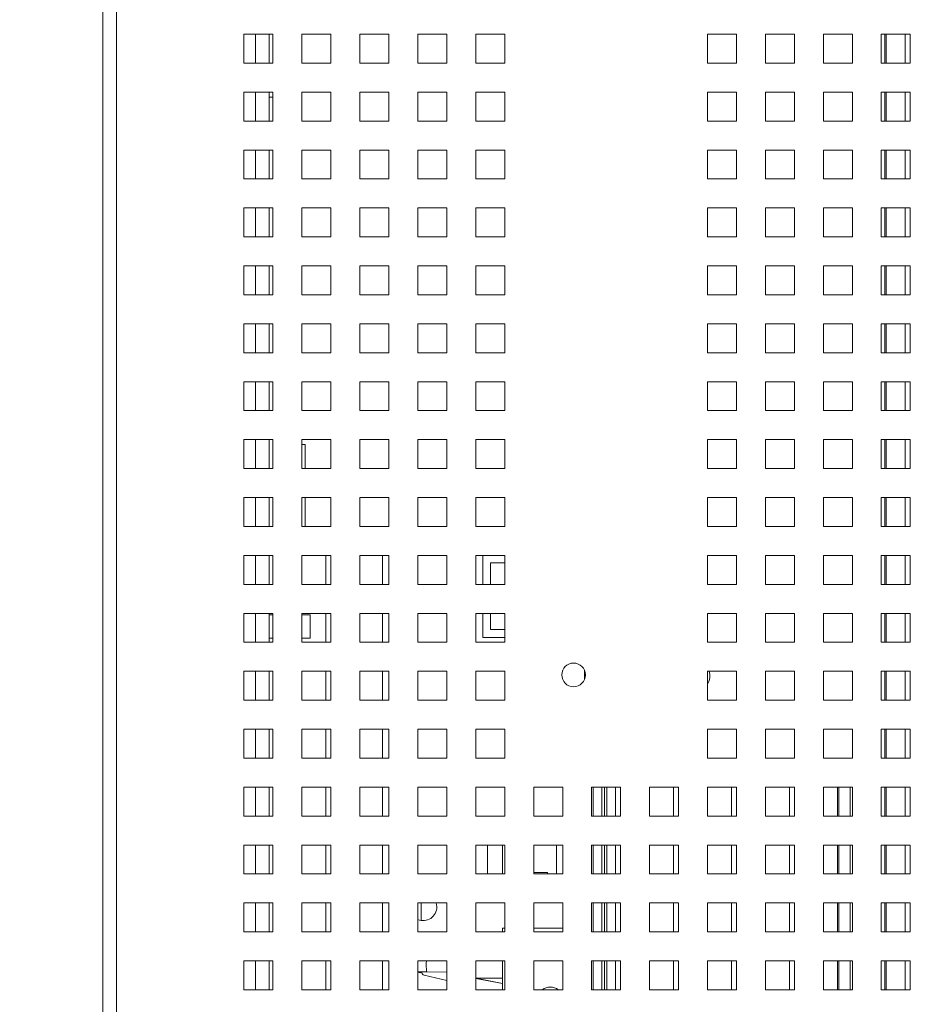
# Paper-space layout '3' of a CAD drawing. Header units: inches. Extents: x 1 to 109, y 1 to 85.
# Tile 69 of 107: x 88.41 to 93.53, y 18.94 to 24.61. Entities that reach past the tile are written whole.
import ezdxf

# ---------------------------------------------------------------- set-up
doc = ezdxf.new("R2010")
doc.units = ezdxf.units.IN
doc.header["$MEASUREMENT"] = 0
doc.linetypes.add('CENTERX2', pattern=[0.8, 0.5, -0.1, 0.1, -0.1])
doc.layers.add('FORMAT', color=7, linetype='Continuous')
doc.styles.add('SLDTEXTSTYLE0', font='GOTHIC.TTF', dxfattribs={"width": 0.913})
doc.dimstyles.new('SLDDIMSTYLE7', dxfattribs={"dimtxt": 0.625, "dimasz": 0.65, "dimexe": 0, "dimexo": 0.0625, "dimgap": 0.15625, "dimtad": 0, "dimtih": 1, "dimtoh": 1, "dimdec": 1, "dimlfac": 1.2, "dimrnd": 1e-09, "dimzin": 12, "dimdsep": 46, "dimtxsty": 'SLDTEXTSTYLE0', "dimsah": 1, "dimcen": 0, "dimadec": 0, "dimazin": 3, "dimtfac": 1, "dimtdec": 1, "dimtofl": 0, "dimtmove": 0, "dimatfit": 3, "dimfxl": 1, "dimfrac": 2, "dimtolj": 1, "dimtzin": 12, "dimarcsym": 0})

# ---------------------------------------------------------------- blocks, each defined once
blk = doc.blocks.new('_D_106')
at = {"layer": 'FORMAT', "color": 1, "ltscale": 5}
for p, q in [((78.6861, 18.2522), (75.2881, 14.5549)), ((75.2881, 14.5549), (74.0381, 14.5549))]:
    blk.add_line(p, q, dxfattribs=at)
blk.add_solid([(78.6861, 18.2522), (78.1726, 17.8413), (78.3199, 17.706)], dxfattribs=at)
at = {"layer": 'FORMAT', "color": 1, "ltscale": 5, "char_height": 0.625, "attachment_point": 1, "style": 'SLDTEXTSTYLE0'}
for s, insert in [('19.2', (70.2004, 15.3532)), ('DOOR SWING', (68.4869, 14.361))]:
    blk.add_mtext(s, dxfattribs=dict(at, insert=insert))

psp = doc.layouts.new('3')

# ---------------------------------------------------------------- linework, layer by layer
at = {"color": 7, "linetype": 'Continuous', "lineweight": 15, "ltscale": 5}
for p, q in [((88.8858, 13.3542), (88.8858, 30.863)), ((88.9647, 30.863), (88.9647, 13.3542)), ((88.8855, 13.9286), (88.8855, 29.9921)), ((89.8647, 24.5253), (89.698, 24.5253)), ((89.698, 24.5253), (89.698, 24.3586)), ((89.8436, 24.5253), (89.8436, 24.3586)), ((89.8647, 24.3586), (89.8647, 24.5253)), ((90.198, 24.5253), (90.0314, 24.5253)), ((90.0314, 24.5253), (90.0314, 24.3586)), ((90.198, 24.3586), (90.198, 24.5253)), ((90.5314, 24.5253), (90.3647, 24.5253)), ((90.3647, 24.5253), (90.3647, 24.3586)), ((90.5314, 24.3586), (90.5314, 24.5253)), ((90.8647, 24.5253), (90.698, 24.5253)), ((90.698, 24.5253), (90.698, 24.3586)), ((90.8647, 24.3586), (90.8647, 24.5253)), ((91.198, 24.5253), (91.0314, 24.5253)), ((91.0314, 24.5253), (91.0314, 24.3586)), ((91.198, 24.3586), (91.198, 24.5253)), ((92.5314, 24.5253), (92.3647, 24.5253)), ((92.3647, 24.5253), (92.3647, 24.3586)), ((92.5314, 24.3586), (92.5314, 24.5253)), ((92.8647, 24.5253), (92.698, 24.5253)), ((92.698, 24.5253), (92.698, 24.3586)), ((92.8647, 24.3586), (92.8647, 24.5253)), ((93.198, 24.5253), (93.0314, 24.5253)), ((93.0314, 24.5253), (93.0314, 24.3586)), ((93.198, 24.3586), (93.198, 24.5253)), ((93.5314, 24.5253), (93.3647, 24.5253)), ((93.3647, 24.5253), (93.3647, 24.3586)), ((93.3922, 24.3586), (93.3922, 24.5253)), ((93.5022, 24.5253), (93.5022, 24.3588)), ((93.5314, 24.3586), (93.5314, 24.5253)), ((89.698, 24.3586), (89.8647, 24.3586)), ((89.8436, 24.3588), (89.8647, 24.3588)), ((90.0314, 24.3586), (90.198, 24.3586)), ((90.3647, 24.3586), (90.5314, 24.3586)), ((90.698, 24.3586), (90.8647, 24.3586)), ((91.0314, 24.3586), (91.198, 24.3586)), ((92.3647, 24.3586), (92.5314, 24.3586)), ((92.698, 24.3586), (92.8647, 24.3586)), ((93.0314, 24.3586), (93.198, 24.3586)), ((93.3647, 24.3586), (93.5314, 24.3586)), ((93.5022, 24.3588), (93.5314, 24.3588)), ((89.8647, 24.1919), (89.698, 24.1919)), ((89.698, 24.1919), (89.698, 24.0253)), ((89.8436, 24.1919), (89.8436, 24.0253)), ((89.8436, 24.1636), (89.8647, 24.1636)), ((89.8647, 24.0253), (89.8647, 24.1919)), ((90.198, 24.1919), (90.0314, 24.1919)), ((90.0314, 24.1919), (90.0314, 24.0253)), ((90.198, 24.0253), (90.198, 24.1919)), ((90.5314, 24.1919), (90.3647, 24.1919)), ((90.3647, 24.1919), (90.3647, 24.0253)), ((90.5314, 24.0253), (90.5314, 24.1919)), ((90.8647, 24.1919), (90.698, 24.1919)), ((90.698, 24.1919), (90.698, 24.0253)), ((90.8647, 24.0253), (90.8647, 24.1919)), ((91.198, 24.1919), (91.0314, 24.1919)), ((91.0314, 24.1919), (91.0314, 24.0253)), ((91.198, 24.0253), (91.198, 24.1919)), ((92.5314, 24.1919), (92.3647, 24.1919)), ((92.3647, 24.1919), (92.3647, 24.0253)), ((92.5314, 24.0253), (92.5314, 24.1919)), ((92.8647, 24.1919), (92.698, 24.1919)), ((92.698, 24.1919), (92.698, 24.0253)), ((92.8647, 24.0253), (92.8647, 24.1919)), ((93.198, 24.1919), (93.0314, 24.1919)), ((93.0314, 24.1919), (93.0314, 24.0253)), ((93.198, 24.0253), (93.198, 24.1919)), ((93.5314, 24.1919), (93.3647, 24.1919)), ((93.3647, 24.1919), (93.3647, 24.0253)), ((93.3922, 24.0253), (93.3922, 24.1919)), ((93.5022, 24.1919), (93.5022, 24.0254)), ((93.5314, 24.0253), (93.5314, 24.1919)), ((89.698, 24.0253), (89.8647, 24.0253)), ((90.0314, 24.0253), (90.198, 24.0253)), ((90.3647, 24.0253), (90.5314, 24.0253)), ((90.698, 24.0253), (90.8647, 24.0253)), ((91.0314, 24.0253), (91.198, 24.0253)), ((92.3647, 24.0253), (92.5314, 24.0253)), ((92.698, 24.0253), (92.8647, 24.0253)), ((93.0314, 24.0253), (93.198, 24.0253)), ((93.3647, 24.0253), (93.5314, 24.0253)), ((93.5022, 24.0254), (93.5314, 24.0254)), ((89.8647, 23.8586), (89.698, 23.8586)), ((89.698, 23.8586), (89.698, 23.6919)), ((89.8436, 23.8586), (89.8436, 23.6919)), ((89.8647, 23.6919), (89.8647, 23.8586)), ((90.198, 23.8586), (90.0314, 23.8586)), ((90.0314, 23.8586), (90.0314, 23.6919)), ((90.198, 23.6919), (90.198, 23.8586)), ((90.5314, 23.8586), (90.3647, 23.8586)), ((90.3647, 23.8586), (90.3647, 23.6919)), ((90.5314, 23.6919), (90.5314, 23.8586)), ((90.8647, 23.8586), (90.698, 23.8586)), ((90.698, 23.8586), (90.698, 23.6919)), ((90.8647, 23.6919), (90.8647, 23.8586)), ((91.198, 23.8586), (91.0314, 23.8586)), ((91.0314, 23.8586), (91.0314, 23.6919)), ((91.198, 23.6919), (91.198, 23.8586)), ((92.5314, 23.8586), (92.3647, 23.8586)), ((92.3647, 23.8586), (92.3647, 23.6919)), ((92.5314, 23.6919), (92.5314, 23.8586)), ((92.8647, 23.8586), (92.698, 23.8586)), ((92.698, 23.8586), (92.698, 23.6919)), ((92.8647, 23.6919), (92.8647, 23.8586)), ((93.198, 23.8586), (93.0314, 23.8586)), ((93.0314, 23.8586), (93.0314, 23.6919)), ((93.198, 23.6919), (93.198, 23.8586)), ((93.5314, 23.8586), (93.3647, 23.8586)), ((93.3647, 23.8586), (93.3647, 23.6919)), ((93.3922, 23.6919), (93.3922, 23.8586)), ((93.5022, 23.8586), (93.5022, 23.6921)), ((93.5314, 23.6919), (93.5314, 23.8586)), ((89.698, 23.6919), (89.8647, 23.6919)), ((90.0314, 23.6919), (90.198, 23.6919)), ((90.3647, 23.6919), (90.5314, 23.6919)), ((90.698, 23.6919), (90.8647, 23.6919)), ((91.0314, 23.6919), (91.198, 23.6919)), ((92.3647, 23.6919), (92.5314, 23.6919)), ((92.698, 23.6919), (92.8647, 23.6919)), ((93.0314, 23.6919), (93.198, 23.6919)), ((93.3647, 23.6919), (93.5314, 23.6919)), ((93.5022, 23.6921), (93.5314, 23.6921)), ((89.8647, 23.5253), (89.698, 23.5253)), ((89.698, 23.5253), (89.698, 23.3586)), ((89.8436, 23.5253), (89.8436, 23.3586)), ((89.8647, 23.3586), (89.8647, 23.5253)), ((90.198, 23.5253), (90.0314, 23.5253)), ((90.0314, 23.5253), (90.0314, 23.3586)), ((90.198, 23.3586), (90.198, 23.5253)), ((90.5314, 23.5253), (90.3647, 23.5253)), ((90.3647, 23.5253), (90.3647, 23.3586)), ((90.5314, 23.3586), (90.5314, 23.5253)), ((90.8647, 23.5253), (90.698, 23.5253)), ((90.698, 23.5253), (90.698, 23.3586)), ((90.8647, 23.3586), (90.8647, 23.5253)), ((91.198, 23.5253), (91.0314, 23.5253)), ((91.0314, 23.5253), (91.0314, 23.3586)), ((91.198, 23.3586), (91.198, 23.5253)), ((92.5314, 23.5253), (92.3647, 23.5253)), ((92.3647, 23.5253), (92.3647, 23.3586)), ((92.5314, 23.3586), (92.5314, 23.5253)), ((92.8647, 23.5253), (92.698, 23.5253)), ((92.698, 23.5253), (92.698, 23.3586)), ((92.8647, 23.3586), (92.8647, 23.5253)), ((93.198, 23.5253), (93.0314, 23.5253)), ((93.0314, 23.5253), (93.0314, 23.3586)), ((93.198, 23.3586), (93.198, 23.5253)), ((93.5314, 23.5253), (93.3647, 23.5253)), ((93.3647, 23.5253), (93.3647, 23.3586)), ((93.3922, 23.3586), (93.3922, 23.5253)), ((93.5022, 23.5253), (93.5022, 23.3588)), ((93.5314, 23.3586), (93.5314, 23.5253)), ((89.698, 23.3586), (89.8647, 23.3586)), ((90.0314, 23.3586), (90.198, 23.3586)), ((90.3647, 23.3586), (90.5314, 23.3586)), ((90.698, 23.3586), (90.8647, 23.3586)), ((91.0314, 23.3586), (91.198, 23.3586)), ((92.3647, 23.3586), (92.5314, 23.3586)), ((92.698, 23.3586), (92.8647, 23.3586)), ((93.0314, 23.3586), (93.198, 23.3586)), ((93.3647, 23.3586), (93.5314, 23.3586)), ((93.5022, 23.3588), (93.5314, 23.3588)), ((89.8647, 23.1919), (89.698, 23.1919)), ((89.698, 23.1919), (89.698, 23.0253)), ((89.8436, 23.1919), (89.8436, 23.0253)), ((89.8647, 23.0253), (89.8647, 23.1919)), ((90.198, 23.1919), (90.0314, 23.1919)), ((90.0314, 23.1919), (90.0314, 23.0253)), ((90.198, 23.0253), (90.198, 23.1919)), ((90.5314, 23.1919), (90.3647, 23.1919)), ((90.3647, 23.1919), (90.3647, 23.0253)), ((90.5314, 23.0253), (90.5314, 23.1919)), ((90.8647, 23.1919), (90.698, 23.1919)), ((90.698, 23.1919), (90.698, 23.0253)), ((90.8647, 23.0253), (90.8647, 23.1919)), ((91.198, 23.1919), (91.0314, 23.1919)), ((91.0314, 23.1919), (91.0314, 23.0253)), ((91.198, 23.0253), (91.198, 23.1919)), ((92.5314, 23.1919), (92.3647, 23.1919)), ((92.3647, 23.1919), (92.3647, 23.0253)), ((92.5314, 23.0253), (92.5314, 23.1919)), ((92.8647, 23.1919), (92.698, 23.1919)), ((92.698, 23.1919), (92.698, 23.0253)), ((92.8647, 23.0253), (92.8647, 23.1919)), ((93.198, 23.1919), (93.0314, 23.1919)), ((93.0314, 23.1919), (93.0314, 23.0253)), ((93.198, 23.0253), (93.198, 23.1919)), ((93.5314, 23.1919), (93.3647, 23.1919)), ((93.3647, 23.1919), (93.3647, 23.0253)), ((93.3922, 23.0253), (93.3922, 23.1919)), ((93.5022, 23.1919), (93.5022, 23.0254)), ((93.5314, 23.0253), (93.5314, 23.1919)), ((89.698, 23.0253), (89.8647, 23.0253)), ((90.0314, 23.0253), (90.198, 23.0253)), ((90.3647, 23.0253), (90.5314, 23.0253)), ((90.698, 23.0253), (90.8647, 23.0253)), ((91.0314, 23.0253), (91.198, 23.0253)), ((92.3647, 23.0253), (92.5314, 23.0253)), ((92.698, 23.0253), (92.8647, 23.0253)), ((93.0314, 23.0253), (93.198, 23.0253)), ((93.3647, 23.0253), (93.5314, 23.0253)), ((93.5022, 23.0254), (93.5314, 23.0254)), ((89.8647, 22.8586), (89.698, 22.8586)), ((89.698, 22.8586), (89.698, 22.6919)), ((89.8436, 22.8586), (89.8436, 22.6919)), ((89.8647, 22.6919), (89.8647, 22.8586)), ((90.198, 22.8586), (90.0314, 22.8586)), ((90.0314, 22.8586), (90.0314, 22.6919)), ((90.198, 22.6919), (90.198, 22.8586)), ((90.5314, 22.8586), (90.3647, 22.8586)), ((90.3647, 22.8586), (90.3647, 22.6919)), ((90.5314, 22.6919), (90.5314, 22.8586)), ((90.8647, 22.8586), (90.698, 22.8586)), ((90.698, 22.8586), (90.698, 22.6919)), ((90.8647, 22.6919), (90.8647, 22.8586)), ((91.198, 22.8586), (91.0314, 22.8586)), ((91.0314, 22.8586), (91.0314, 22.6919)), ((91.198, 22.6919), (91.198, 22.8586)), ((92.5314, 22.8586), (92.3647, 22.8586)), ((92.3647, 22.8586), (92.3647, 22.6919)), ((92.5314, 22.6919), (92.5314, 22.8586)), ((92.8647, 22.8586), (92.698, 22.8586)), ((92.698, 22.8586), (92.698, 22.6919)), ((92.8647, 22.6919), (92.8647, 22.8586)), ((93.198, 22.8586), (93.0314, 22.8586)), ((93.0314, 22.8586), (93.0314, 22.6919)), ((93.198, 22.6919), (93.198, 22.8586)), ((93.5314, 22.8586), (93.3647, 22.8586)), ((93.3647, 22.8586), (93.3647, 22.6919)), ((93.3922, 22.6919), (93.3922, 22.8586)), ((93.5022, 22.8586), (93.5022, 22.6921)), ((93.5314, 22.6919), (93.5314, 22.8586)), ((89.698, 22.6919), (89.8647, 22.6919)), ((90.0314, 22.6919), (90.198, 22.6919)), ((90.3647, 22.6919), (90.5314, 22.6919)), ((90.698, 22.6919), (90.8647, 22.6919)), ((91.0314, 22.6919), (91.198, 22.6919)), ((92.3647, 22.6919), (92.5314, 22.6919)), ((92.698, 22.6919), (92.8647, 22.6919)), ((93.0314, 22.6919), (93.198, 22.6919)), ((93.3647, 22.6919), (93.5314, 22.6919)), ((93.5022, 22.6921), (93.5314, 22.6921)), ((89.8647, 22.5253), (89.698, 22.5253)), ((89.698, 22.5253), (89.698, 22.3586)), ((89.8436, 22.5253), (89.8436, 22.3586)), ((89.8647, 22.3586), (89.8647, 22.5253)), ((90.198, 22.5253), (90.0314, 22.5253)), ((90.0314, 22.5253), (90.0314, 22.3586)), ((90.198, 22.3586), (90.198, 22.5253)), ((90.5314, 22.5253), (90.3647, 22.5253)), ((90.3647, 22.5253), (90.3647, 22.3586)), ((90.5314, 22.3586), (90.5314, 22.5253)), ((90.8647, 22.5253), (90.698, 22.5253)), ((90.698, 22.5253), (90.698, 22.3586)), ((90.8647, 22.3586), (90.8647, 22.5253)), ((91.198, 22.5253), (91.0314, 22.5253)), ((91.0314, 22.5253), (91.0314, 22.3586)), ((91.198, 22.3586), (91.198, 22.5253)), ((92.5314, 22.5253), (92.3647, 22.5253)), ((92.3647, 22.5253), (92.3647, 22.3586)), ((92.5314, 22.3586), (92.5314, 22.5253)), ((92.8647, 22.5253), (92.698, 22.5253)), ((92.698, 22.5253), (92.698, 22.3586)), ((92.8647, 22.3586), (92.8647, 22.5253)), ((93.198, 22.5253), (93.0314, 22.5253)), ((93.0314, 22.5253), (93.0314, 22.3586)), ((93.198, 22.3586), (93.198, 22.5253)), ((93.5314, 22.5253), (93.3647, 22.5253)), ((93.3647, 22.5253), (93.3647, 22.3586)), ((93.3922, 22.3586), (93.3922, 22.5253)), ((93.5022, 22.5253), (93.5022, 22.3588)), ((93.5314, 22.3586), (93.5314, 22.5253)), ((89.698, 22.3586), (89.8647, 22.3586)), ((90.0314, 22.3586), (90.198, 22.3586)), ((90.3647, 22.3586), (90.5314, 22.3586)), ((90.698, 22.3586), (90.8647, 22.3586)), ((91.0314, 22.3586), (91.198, 22.3586)), ((92.3647, 22.3586), (92.5314, 22.3586)), ((92.698, 22.3586), (92.8647, 22.3586)), ((93.0314, 22.3586), (93.198, 22.3586)), ((93.3647, 22.3586), (93.5314, 22.3586)), ((93.5022, 22.3588), (93.5314, 22.3588)), ((89.8647, 22.1919), (89.698, 22.1919)), ((89.698, 22.1919), (89.698, 22.0253)), ((89.8436, 22.1919), (89.8436, 22.0253)), ((89.8647, 22.0253), (89.8647, 22.1919)), ((90.198, 22.1919), (90.0314, 22.1919)), ((90.0314, 22.1919), (90.0314, 22.0253)), ((90.0504, 22.1636), (90.0314, 22.1636)), ((90.0504, 22.0253), (90.0504, 22.1636)), ((90.198, 22.0253), (90.198, 22.1919)), ((90.5314, 22.1919), (90.3647, 22.1919)), ((90.3647, 22.1919), (90.3647, 22.0253)), ((90.5314, 22.0253), (90.5314, 22.1919)), ((90.8647, 22.1919), (90.698, 22.1919)), ((90.698, 22.1919), (90.698, 22.0253)), ((90.8647, 22.0253), (90.8647, 22.1919)), ((91.198, 22.1919), (91.0314, 22.1919)), ((91.0314, 22.1919), (91.0314, 22.0253)), ((91.198, 22.0253), (91.198, 22.1919)), ((92.5314, 22.1919), (92.3647, 22.1919)), ((92.3647, 22.1919), (92.3647, 22.0253)), ((92.5314, 22.0253), (92.5314, 22.1919)), ((92.8647, 22.1919), (92.698, 22.1919)), ((92.698, 22.1919), (92.698, 22.0253)), ((92.8647, 22.0253), (92.8647, 22.1919)), ((93.198, 22.1919), (93.0314, 22.1919)), ((93.0314, 22.1919), (93.0314, 22.0253)), ((93.198, 22.0253), (93.198, 22.1919)), ((93.5314, 22.1919), (93.3647, 22.1919)), ((93.3647, 22.1919), (93.3647, 22.0253)), ((93.3922, 22.0253), (93.3922, 22.1919)), ((93.5022, 22.1919), (93.5022, 22.0254)), ((93.5314, 22.0253), (93.5314, 22.1919)), ((89.698, 22.0253), (89.8647, 22.0253)), ((89.8436, 22.0254), (89.8647, 22.0254)), ((90.0314, 22.0253), (90.198, 22.0253)), ((90.3647, 22.0253), (90.5314, 22.0253)), ((90.698, 22.0253), (90.8647, 22.0253)), ((91.0314, 22.0253), (91.198, 22.0253)), ((92.3647, 22.0253), (92.5314, 22.0253)), ((92.698, 22.0253), (92.8647, 22.0253)), ((93.0314, 22.0253), (93.198, 22.0253)), ((93.3647, 22.0253), (93.5314, 22.0253)), ((93.5022, 22.0254), (93.5314, 22.0254)), ((89.8647, 21.8586), (89.698, 21.8586)), ((89.698, 21.8586), (89.698, 21.6919)), ((89.8436, 21.8586), (89.8436, 21.6919)), ((89.8647, 21.6919), (89.8647, 21.8586)), ((90.198, 21.8586), (90.0314, 21.8586)), ((90.0314, 21.8586), (90.0314, 21.6919)), ((90.0504, 21.6919), (90.0504, 21.8586)), ((90.198, 21.6919), (90.198, 21.8586)), ((90.5314, 21.8586), (90.3647, 21.8586)), ((90.3647, 21.8586), (90.3647, 21.6919)), ((90.5314, 21.6919), (90.5314, 21.8586)), ((90.8647, 21.8586), (90.698, 21.8586)), ((90.698, 21.8586), (90.698, 21.6919)), ((90.8647, 21.6919), (90.8647, 21.8586)), ((91.198, 21.8586), (91.0314, 21.8586)), ((91.0314, 21.8586), (91.0314, 21.6919)), ((91.198, 21.6919), (91.198, 21.8586)), ((92.5314, 21.8586), (92.3647, 21.8586)), ((92.3647, 21.8586), (92.3647, 21.6919)), ((92.5314, 21.6919), (92.5314, 21.8586)), ((92.8647, 21.8586), (92.698, 21.8586)), ((92.698, 21.8586), (92.698, 21.6919)), ((92.8647, 21.6919), (92.8647, 21.8586)), ((93.198, 21.8586), (93.0314, 21.8586)), ((93.0314, 21.8586), (93.0314, 21.6919)), ((93.198, 21.6919), (93.198, 21.8586)), ((93.5314, 21.8586), (93.3647, 21.8586)), ((93.3647, 21.8586), (93.3647, 21.6919)), ((93.3922, 21.6919), (93.3922, 21.8586)), ((93.5022, 21.8586), (93.5022, 21.6921)), ((93.5314, 21.6919), (93.5314, 21.8586)), ((89.698, 21.6919), (89.8647, 21.6919)), ((89.8436, 21.6921), (89.8647, 21.6921)), ((90.0314, 21.6919), (90.198, 21.6919)), ((90.3647, 21.6919), (90.5314, 21.6919)), ((90.698, 21.6919), (90.8647, 21.6919)), ((91.0314, 21.6919), (91.198, 21.6919)), ((92.3647, 21.6919), (92.5314, 21.6919)), ((92.698, 21.6919), (92.8647, 21.6919)), ((93.0314, 21.6919), (93.198, 21.6919)), ((93.3647, 21.6919), (93.5314, 21.6919)), ((93.5022, 21.6921), (93.5314, 21.6921)), ((89.8647, 21.5253), (89.698, 21.5253)), ((89.698, 21.5253), (89.698, 21.3586)), ((89.8436, 21.5253), (89.8436, 21.3586)), ((89.8647, 21.3586), (89.8647, 21.5253)), ((90.198, 21.5253), (90.0314, 21.5253)), ((90.0314, 21.5253), (90.0314, 21.3586)), ((90.1689, 21.5253), (90.1689, 21.3588)), ((90.198, 21.3586), (90.198, 21.5253)), ((90.5314, 21.5253), (90.3647, 21.5253)), ((90.3647, 21.5253), (90.3647, 21.3586)), ((90.4957, 21.3586), (90.4957, 21.5253)), ((90.5314, 21.3586), (90.5314, 21.5253)), ((90.8647, 21.5253), (90.698, 21.5253)), ((90.698, 21.5253), (90.698, 21.3586)), ((90.8647, 21.3586), (90.8647, 21.5253)), ((91.198, 21.5253), (91.0314, 21.5253)), ((91.0314, 21.5253), (91.0314, 21.3586)), ((91.073, 21.5253), (91.073, 21.3586)), ((91.1168, 21.3586), (91.1168, 21.4829)), ((91.1168, 21.4829), (91.198, 21.4829)), ((91.198, 21.3586), (91.198, 21.5253)), ((92.5314, 21.5253), (92.3647, 21.5253)), ((92.3647, 21.5253), (92.3647, 21.3586)), ((92.5314, 21.3586), (92.5314, 21.5253)), ((92.8647, 21.5253), (92.698, 21.5253)), ((92.698, 21.5253), (92.698, 21.3586)), ((92.8647, 21.3586), (92.8647, 21.5253)), ((93.198, 21.5253), (93.0314, 21.5253)), ((93.0314, 21.5253), (93.0314, 21.3586)), ((93.198, 21.3586), (93.198, 21.5253)), ((93.5314, 21.5253), (93.3647, 21.5253)), ((93.3647, 21.5253), (93.3647, 21.3586)), ((93.3922, 21.3586), (93.3922, 21.5253)), ((93.5022, 21.5253), (93.5022, 21.3588)), ((93.5314, 21.3586), (93.5314, 21.5253)), ((89.698, 21.3586), (89.8647, 21.3586)), ((89.8436, 21.3588), (89.8647, 21.3588)), ((90.0314, 21.3586), (90.198, 21.3586)), ((90.1689, 21.3588), (90.198, 21.3588)), ((90.3647, 21.3586), (90.5314, 21.3586)), ((90.698, 21.3586), (90.8647, 21.3586)), ((91.0314, 21.3586), (91.198, 21.3586)), ((92.3647, 21.3586), (92.5314, 21.3586)), ((92.698, 21.3586), (92.8647, 21.3586)), ((93.0314, 21.3586), (93.198, 21.3586)), ((93.3647, 21.3586), (93.5314, 21.3586)), ((93.5022, 21.3588), (93.5314, 21.3588)), ((89.8647, 21.1919), (89.698, 21.1919)), ((89.698, 21.1919), (89.698, 21.0253)), ((89.8436, 21.1919), (89.8436, 21.0253)), ((89.8647, 21.1842), (89.8436, 21.1842)), ((89.8647, 21.0253), (89.8647, 21.1919)), ((90.198, 21.1919), (90.0314, 21.1919)), ((90.0314, 21.1919), (90.0314, 21.0253)), ((90.0795, 21.1842), (90.0314, 21.1842)), ((90.0795, 21.1842), (90.0795, 21.0483)), ((90.1689, 21.1919), (90.1689, 21.0254)), ((90.198, 21.0253), (90.198, 21.1919)), ((90.5314, 21.1919), (90.3647, 21.1919)), ((90.3647, 21.1919), (90.3647, 21.0253)), ((90.4957, 21.0253), (90.4957, 21.1919)), ((90.5314, 21.0253), (90.5314, 21.1919)), ((90.8647, 21.1919), (90.698, 21.1919)), ((90.698, 21.1919), (90.698, 21.0253)), ((90.8647, 21.0253), (90.8647, 21.1919)), ((91.198, 21.1919), (91.0314, 21.1919)), ((91.0314, 21.1919), (91.0314, 21.0253)), ((91.073, 21.1919), (91.073, 21.0521)), ((91.1168, 21.0996), (91.1168, 21.1919)), ((91.198, 21.0253), (91.198, 21.1919)), ((92.5314, 21.1919), (92.3647, 21.1919)), ((92.3647, 21.1919), (92.3647, 21.0253)), ((92.5314, 21.0253), (92.5314, 21.1919)), ((92.8647, 21.1919), (92.698, 21.1919)), ((92.698, 21.1919), (92.698, 21.0253)), ((92.7157, 21.1919), (92.7168, 21.1901)), ((92.7165, 21.1913), (92.7188, 21.1919)), ((92.7231, 21.1916), (92.7233, 21.1919)), ((92.8647, 21.0253), (92.8647, 21.1919)), ((93.198, 21.1919), (93.0314, 21.1919)), ((93.0314, 21.1919), (93.0314, 21.0253)), ((93.198, 21.0253), (93.198, 21.1919)), ((93.5314, 21.1919), (93.3647, 21.1919)), ((93.3647, 21.1919), (93.3647, 21.0253)), ((93.3922, 21.0253), (93.3922, 21.1919)), ((93.5022, 21.1919), (93.5022, 21.0254)), ((93.5314, 21.0253), (93.5314, 21.1919)), ((91.1168, 21.0996), (91.198, 21.0996)), ((89.698, 21.0253), (89.8647, 21.0253)), ((89.8436, 21.0483), (89.8647, 21.0483)), ((89.8436, 21.0254), (89.8647, 21.0254)), ((90.0314, 21.0483), (90.0795, 21.0483)), ((90.0314, 21.0253), (90.198, 21.0253)), ((90.1689, 21.0254), (90.198, 21.0254)), ((90.3647, 21.0253), (90.5314, 21.0253)), ((90.698, 21.0253), (90.8647, 21.0253)), ((91.0314, 21.0253), (91.198, 21.0253)), ((91.073, 21.0521), (91.198, 21.0521)), ((92.3647, 21.0253), (92.5314, 21.0253)), ((92.698, 21.0253), (92.8647, 21.0253)), ((93.0314, 21.0253), (93.198, 21.0253)), ((93.3647, 21.0253), (93.5314, 21.0253)), ((93.5022, 21.0254), (93.5314, 21.0254)), ((89.8647, 20.8586), (89.698, 20.8586)), ((89.698, 20.8586), (89.698, 20.6919)), ((89.8436, 20.8586), (89.8436, 20.6919)), ((89.8647, 20.6919), (89.8647, 20.8586)), ((90.198, 20.8586), (90.0314, 20.8586)), ((90.0314, 20.8586), (90.0314, 20.6919)), ((90.1689, 20.8586), (90.1689, 20.6921)), ((90.198, 20.6919), (90.198, 20.8586)), ((90.5314, 20.8586), (90.3647, 20.8586)), ((90.3647, 20.8586), (90.3647, 20.6919)), ((90.4957, 20.6919), (90.4957, 20.8586)), ((90.5314, 20.6919), (90.5314, 20.8586)), ((90.8647, 20.8586), (90.698, 20.8586)), ((90.698, 20.8586), (90.698, 20.6919)), ((90.8647, 20.6919), (90.8647, 20.8586)), ((91.198, 20.8586), (91.0314, 20.8586)), ((91.0314, 20.8586), (91.0314, 20.6919)), ((91.198, 20.6919), (91.198, 20.8586)), ((92.5314, 20.8586), (92.3647, 20.8586)), ((92.3647, 20.8586), (92.3647, 20.6919)), ((92.5314, 20.6919), (92.5314, 20.8586)), ((92.8647, 20.8586), (92.698, 20.8586)), ((92.698, 20.8586), (92.698, 20.6919)), ((92.8647, 20.6919), (92.8647, 20.8586)), ((93.198, 20.8586), (93.0314, 20.8586)), ((93.0314, 20.8586), (93.0314, 20.6919)), ((93.198, 20.6919), (93.198, 20.8586)), ((93.5314, 20.8586), (93.3647, 20.8586)), ((93.3647, 20.8586), (93.3647, 20.6919)), ((93.3922, 20.6919), (93.3922, 20.8586)), ((93.5022, 20.8586), (93.5022, 20.6921)), ((93.5314, 20.6919), (93.5314, 20.8586)), ((89.698, 20.6919), (89.8647, 20.6919)), ((89.8436, 20.6921), (89.8647, 20.6921)), ((90.0314, 20.6919), (90.198, 20.6919)), ((90.1689, 20.6921), (90.198, 20.6921)), ((90.3647, 20.6919), (90.5314, 20.6919)), ((90.698, 20.6919), (90.8647, 20.6919)), ((91.0314, 20.6919), (91.198, 20.6919)), ((92.3647, 20.6919), (92.5314, 20.6919)), ((92.698, 20.6919), (92.8647, 20.6919)), ((93.0314, 20.6919), (93.198, 20.6919)), ((93.3647, 20.6919), (93.5314, 20.6919)), ((93.5022, 20.6921), (93.5314, 20.6921)), ((89.8647, 20.5253), (89.698, 20.5253)), ((89.698, 20.5253), (89.698, 20.3586)), ((89.8436, 20.5253), (89.8436, 20.3586)), ((89.8647, 20.3586), (89.8647, 20.5253)), ((90.198, 20.5253), (90.0314, 20.5253)), ((90.0314, 20.5253), (90.0314, 20.3586)), ((90.1689, 20.5253), (90.1689, 20.3588)), ((90.198, 20.3586), (90.198, 20.5253)), ((90.5314, 20.5253), (90.3647, 20.5253)), ((90.3647, 20.5253), (90.3647, 20.3586)), ((90.4957, 20.3586), (90.4957, 20.5253)), ((90.5314, 20.3586), (90.5314, 20.5253)), ((90.8647, 20.5253), (90.698, 20.5253)), ((90.698, 20.5253), (90.698, 20.3586)), ((90.8647, 20.3586), (90.8647, 20.5253)), ((91.198, 20.5253), (91.0314, 20.5253)), ((91.0314, 20.5253), (91.0314, 20.3586)), ((91.198, 20.3586), (91.198, 20.5253)), ((92.5314, 20.5253), (92.3647, 20.5253)), ((92.3647, 20.5253), (92.3647, 20.3586)), ((92.5314, 20.3586), (92.5314, 20.5253)), ((92.8647, 20.5253), (92.698, 20.5253)), ((92.698, 20.5253), (92.698, 20.3586)), ((92.8647, 20.3586), (92.8647, 20.5253)), ((93.198, 20.5253), (93.0314, 20.5253)), ((93.0314, 20.5253), (93.0314, 20.3586)), ((93.198, 20.3586), (93.198, 20.5253)), ((93.5314, 20.5253), (93.3647, 20.5253)), ((93.3647, 20.5253), (93.3647, 20.3586)), ((93.3922, 20.3586), (93.3922, 20.5253)), ((93.5022, 20.5253), (93.5022, 20.3588)), ((93.5314, 20.3586), (93.5314, 20.5253)), ((89.698, 20.3586), (89.8647, 20.3586)), ((89.8436, 20.3588), (89.8647, 20.3588)), ((90.0314, 20.3586), (90.198, 20.3586)), ((90.1689, 20.3588), (90.198, 20.3588)), ((90.3647, 20.3586), (90.5314, 20.3586)), ((90.698, 20.3586), (90.8647, 20.3586)), ((91.0314, 20.3586), (91.198, 20.3586)), ((92.3647, 20.3586), (92.5314, 20.3586)), ((92.698, 20.3586), (92.8647, 20.3586)), ((93.0314, 20.3586), (93.198, 20.3586)), ((93.3647, 20.3586), (93.5314, 20.3586)), ((93.5022, 20.3588), (93.5314, 20.3588)), ((89.8647, 20.1919), (89.698, 20.1919)), ((89.698, 20.1919), (89.698, 20.0253)), ((89.8436, 20.1919), (89.8436, 20.0253)), ((89.8647, 20.0253), (89.8647, 20.1919)), ((90.198, 20.1919), (90.0314, 20.1919)), ((90.0314, 20.1919), (90.0314, 20.0253)), ((90.1689, 20.1919), (90.1689, 20.0254)), ((90.198, 20.0253), (90.198, 20.1919)), ((90.5314, 20.1919), (90.3647, 20.1919)), ((90.3647, 20.1919), (90.3647, 20.0253)), ((90.4957, 20.0253), (90.4957, 20.1919)), ((90.5314, 20.0253), (90.5314, 20.1919)), ((90.8647, 20.1919), (90.698, 20.1919)), ((90.698, 20.1919), (90.698, 20.0253)), ((90.8647, 20.0253), (90.8647, 20.1919)), ((91.198, 20.1919), (91.0314, 20.1919)), ((91.0314, 20.1919), (91.0314, 20.0253)), ((91.198, 20.0253), (91.198, 20.1919)), ((91.5314, 20.1919), (91.3647, 20.1919)), ((91.3647, 20.1919), (91.3647, 20.0253)), ((91.5314, 20.0253), (91.5314, 20.1919)), ((91.8647, 20.1919), (91.698, 20.1919)), ((91.698, 20.1919), (91.698, 20.0253)), ((91.7065, 20.1919), (91.7065, 20.0253)), ((91.7564, 20.1919), (91.7564, 20.0253)), ((91.773, 20.1919), (91.773, 20.0253)), ((91.7855, 20.1919), (91.7855, 20.0253)), ((91.8355, 20.1919), (91.8355, 20.0254)), ((91.8647, 20.0253), (91.8647, 20.1919)), ((92.198, 20.1919), (92.0314, 20.1919)), ((92.0314, 20.1919), (92.0314, 20.0253)), ((92.1689, 20.1919), (92.1689, 20.0254)), ((92.198, 20.0253), (92.198, 20.1919)), ((92.5314, 20.1919), (92.3647, 20.1919)), ((92.3647, 20.1919), (92.3647, 20.0253)), ((92.5022, 20.1919), (92.5022, 20.0254)), ((92.5314, 20.0253), (92.5314, 20.1919)), ((92.8647, 20.1919), (92.698, 20.1919)), ((92.698, 20.1919), (92.698, 20.0253)), ((92.8355, 20.1919), (92.8355, 20.0254)), ((92.8647, 20.0253), (92.8647, 20.1919)), ((93.198, 20.1919), (93.0314, 20.1919)), ((93.0314, 20.1919), (93.0314, 20.0253)), ((93.1122, 20.1919), (93.1122, 20.0253)), ((93.198, 20.0253), (93.198, 20.1919)), ((93.5314, 20.1919), (93.3647, 20.1919)), ((93.3647, 20.1919), (93.3647, 20.0253)), ((93.3922, 20.0253), (93.3922, 20.1919)), ((93.5022, 20.1919), (93.5022, 20.0254)), ((93.5314, 20.0253), (93.5314, 20.1919)), ((89.698, 20.0253), (89.8647, 20.0253)), ((89.8436, 20.0254), (89.8647, 20.0254)), ((90.0314, 20.0253), (90.198, 20.0253)), ((90.1689, 20.0254), (90.198, 20.0254)), ((90.3647, 20.0253), (90.5314, 20.0253)), ((90.698, 20.0253), (90.8647, 20.0253)), ((91.0314, 20.0253), (91.198, 20.0253)), ((91.3647, 20.0253), (91.5314, 20.0253)), ((91.698, 20.0253), (91.8647, 20.0253)), ((91.8355, 20.0254), (91.8647, 20.0254)), ((92.0314, 20.0253), (92.198, 20.0253)), ((92.1689, 20.0254), (92.198, 20.0254)), ((92.3647, 20.0253), (92.5314, 20.0253)), ((92.5022, 20.0254), (92.5314, 20.0254)), ((92.698, 20.0253), (92.8647, 20.0253)), ((92.8355, 20.0254), (92.8647, 20.0254)), ((93.0314, 20.0253), (93.198, 20.0253)), ((93.3647, 20.0253), (93.5314, 20.0253)), ((93.5022, 20.0254), (93.5314, 20.0254)), ((89.8647, 19.8586), (89.698, 19.8586)), ((89.698, 19.8586), (89.698, 19.6919)), ((89.8436, 19.8586), (89.8436, 19.6919)), ((89.8647, 19.6919), (89.8647, 19.8586)), ((90.198, 19.8586), (90.0314, 19.8586)), ((90.0314, 19.8586), (90.0314, 19.6919)), ((90.1689, 19.8586), (90.1689, 19.6921)), ((90.198, 19.6919), (90.198, 19.8586)), ((90.5314, 19.8586), (90.3647, 19.8586)), ((90.3647, 19.8586), (90.3647, 19.6919)), ((90.4957, 19.6919), (90.4957, 19.8586)), ((90.5314, 19.6919), (90.5314, 19.8586)), ((90.8647, 19.8586), (90.698, 19.8586)), ((90.698, 19.8586), (90.698, 19.6919)), ((90.8647, 19.6919), (90.8647, 19.8586)), ((91.198, 19.8586), (91.0314, 19.8586)), ((91.0314, 19.8586), (91.0314, 19.6919)), ((91.098, 19.8586), (91.098, 19.6919)), ((91.1843, 19.6919), (91.1843, 19.8586)), ((91.198, 19.6919), (91.198, 19.8586)), ((91.5314, 19.8586), (91.3647, 19.8586)), ((91.3647, 19.8586), (91.3647, 19.6919)), ((91.4964, 19.6919), (91.4964, 19.8586)), ((91.5314, 19.6919), (91.5314, 19.8586)), ((91.8647, 19.8586), (91.698, 19.8586)), ((91.698, 19.8586), (91.698, 19.6919)), ((91.7065, 19.8586), (91.7065, 19.6919)), ((91.7564, 19.8586), (91.7564, 19.6919)), ((91.773, 19.8586), (91.773, 19.6919)), ((91.7855, 19.8586), (91.7855, 19.6919)), ((91.8355, 19.8586), (91.8355, 19.6921)), ((91.8647, 19.6919), (91.8647, 19.8586)), ((92.198, 19.8586), (92.0314, 19.8586)), ((92.0314, 19.8586), (92.0314, 19.6919)), ((92.1689, 19.8586), (92.1689, 19.6921)), ((92.198, 19.6919), (92.198, 19.8586)), ((92.5314, 19.8586), (92.3647, 19.8586)), ((92.3647, 19.8586), (92.3647, 19.6919)), ((92.5022, 19.8586), (92.5022, 19.6921)), ((92.5314, 19.6919), (92.5314, 19.8586)), ((92.8647, 19.8586), (92.698, 19.8586)), ((92.698, 19.8586), (92.698, 19.6919)), ((92.8355, 19.8586), (92.8355, 19.6921)), ((92.8647, 19.6919), (92.8647, 19.8586)), ((93.198, 19.8586), (93.0314, 19.8586)), ((93.0314, 19.8586), (93.0314, 19.6919)), ((93.1122, 19.8586), (93.1122, 19.6919)), ((93.198, 19.6919), (93.198, 19.8586)), ((93.5314, 19.8586), (93.3647, 19.8586)), ((93.3647, 19.8586), (93.3647, 19.6919)), ((93.3922, 19.6919), (93.3922, 19.8586)), ((93.5022, 19.8586), (93.5022, 19.6921)), ((93.5314, 19.6919), (93.5314, 19.8586)), ((89.698, 19.6919), (89.8647, 19.6919)), ((89.8436, 19.6921), (89.8647, 19.6921)), ((90.0314, 19.6919), (90.198, 19.6919)), ((90.1689, 19.6921), (90.198, 19.6921)), ((90.3647, 19.6919), (90.5314, 19.6919)), ((90.698, 19.6919), (90.8647, 19.6919)), ((91.0314, 19.6919), (91.198, 19.6919)), ((91.3647, 19.7), (91.4443, 19.7)), ((91.3647, 19.6919), (91.5314, 19.6919)), ((91.4443, 19.6919), (91.4443, 19.7)), ((91.698, 19.6919), (91.8647, 19.6919)), ((91.8355, 19.6921), (91.8647, 19.6921)), ((92.0314, 19.6919), (92.198, 19.6919)), ((92.1689, 19.6921), (92.198, 19.6921)), ((92.3647, 19.6919), (92.5314, 19.6919)), ((92.5022, 19.6921), (92.5314, 19.6921)), ((92.698, 19.6919), (92.8647, 19.6919)), ((92.8355, 19.6921), (92.8647, 19.6921)), ((93.0314, 19.6919), (93.198, 19.6919)), ((93.3647, 19.6919), (93.5314, 19.6919)), ((93.5022, 19.6921), (93.5314, 19.6921)), ((89.8647, 19.5253), (89.698, 19.5253)), ((89.698, 19.5253), (89.698, 19.3586)), ((89.8436, 19.5253), (89.8436, 19.3586)), ((89.8647, 19.3586), (89.8647, 19.5253)), ((90.198, 19.5253), (90.0314, 19.5253)), ((90.0314, 19.5253), (90.0314, 19.3586)), ((90.1689, 19.5253), (90.1689, 19.3588)), ((90.198, 19.3586), (90.198, 19.5253)), ((90.5314, 19.5253), (90.3647, 19.5253)), ((90.3647, 19.5253), (90.3647, 19.3586)), ((90.4957, 19.3586), (90.4957, 19.5253)), ((90.5314, 19.3586), (90.5314, 19.5253)), ((90.8647, 19.5253), (90.698, 19.5253)), ((90.698, 19.5253), (90.698, 19.3586)), ((90.8074, 19.5021), (90.8039, 19.5253)), ((90.8647, 19.3586), (90.8647, 19.5253)), ((91.198, 19.5253), (91.0314, 19.5253)), ((91.0314, 19.5253), (91.0314, 19.3586)), ((91.198, 19.3586), (91.198, 19.5253)), ((91.5314, 19.5253), (91.3647, 19.5253)), ((91.3647, 19.5253), (91.3647, 19.3586)), ((91.5314, 19.3586), (91.5314, 19.5253)), ((91.8647, 19.5253), (91.698, 19.5253)), ((91.698, 19.5253), (91.698, 19.3586)), ((91.7065, 19.5253), (91.7065, 19.3586)), ((91.7564, 19.5253), (91.7564, 19.3586)), ((91.773, 19.5253), (91.773, 19.3586)), ((91.7855, 19.5253), (91.7855, 19.3586)), ((91.8355, 19.5253), (91.8355, 19.3588)), ((91.8647, 19.3586), (91.8647, 19.5253)), ((92.198, 19.5253), (92.0314, 19.5253)), ((92.0314, 19.5253), (92.0314, 19.3586)), ((92.1689, 19.5253), (92.1689, 19.3588)), ((92.198, 19.3586), (92.198, 19.5253)), ((92.5314, 19.5253), (92.3647, 19.5253)), ((92.3647, 19.5253), (92.3647, 19.3586)), ((92.5022, 19.5253), (92.5022, 19.3588)), ((92.5314, 19.3586), (92.5314, 19.5253)), ((92.8647, 19.5253), (92.698, 19.5253)), ((92.698, 19.5253), (92.698, 19.3586)), ((92.8355, 19.5253), (92.8355, 19.3588)), ((92.8647, 19.3586), (92.8647, 19.5253)), ((93.198, 19.5253), (93.0314, 19.5253)), ((93.0314, 19.5253), (93.0314, 19.3586)), ((93.1122, 19.5253), (93.1122, 19.3586)), ((93.198, 19.3586), (93.198, 19.5253)), ((93.5314, 19.5253), (93.3647, 19.5253)), ((93.3647, 19.5253), (93.3647, 19.3586)), ((93.3922, 19.3586), (93.3922, 19.5253)), ((93.5022, 19.5253), (93.5022, 19.3588)), ((93.5314, 19.3586), (93.5314, 19.5253)), ((89.698, 19.3586), (89.8647, 19.3586)), ((89.8436, 19.3588), (89.8647, 19.3588)), ((90.0314, 19.3586), (90.198, 19.3586)), ((90.1689, 19.3588), (90.198, 19.3588)), ((90.3647, 19.3586), (90.5314, 19.3586)), ((90.698, 19.3586), (90.8647, 19.3586)), ((91.0314, 19.3586), (91.198, 19.3586)), ((91.1852, 19.3792), (91.198, 19.3792)), ((91.1852, 19.3586), (91.1852, 19.3792)), ((91.3647, 19.3792), (91.5314, 19.3792)), ((91.3647, 19.3586), (91.5314, 19.3586)), ((91.698, 19.3586), (91.8647, 19.3586)), ((91.8355, 19.3588), (91.8647, 19.3588)), ((92.0314, 19.3586), (92.198, 19.3586)), ((92.1689, 19.3588), (92.198, 19.3588)), ((92.3647, 19.3586), (92.5314, 19.3586)), ((92.5022, 19.3588), (92.5314, 19.3588)), ((92.698, 19.3586), (92.8647, 19.3586)), ((92.8355, 19.3588), (92.8647, 19.3588)), ((93.0314, 19.3586), (93.198, 19.3586)), ((93.3647, 19.3586), (93.5314, 19.3586)), ((93.5022, 19.3588), (93.5314, 19.3588)), ((89.8647, 19.1919), (89.698, 19.1919)), ((89.698, 19.1919), (89.698, 19.0253)), ((89.8436, 19.1919), (89.8436, 19.0253)), ((89.8647, 19.0253), (89.8647, 19.1919)), ((90.198, 19.1919), (90.0314, 19.1919)), ((90.0314, 19.1919), (90.0314, 19.0253)), ((90.1689, 19.1919), (90.1689, 19.0254)), ((90.198, 19.0253), (90.198, 19.1919)), ((90.5314, 19.1919), (90.3647, 19.1919)), ((90.3647, 19.1919), (90.3647, 19.0253)), ((90.4957, 19.0253), (90.4957, 19.1919)), ((90.5314, 19.0253), (90.5314, 19.1919)), ((90.8647, 19.1919), (90.698, 19.1919)), ((90.698, 19.1919), (90.698, 19.0253)), ((90.8647, 19.0253), (90.8647, 19.1919)), ((91.198, 19.1919), (91.0314, 19.1919)), ((91.0314, 19.1919), (91.0314, 19.0253)), ((91.1852, 19.0253), (91.1852, 19.1919)), ((91.198, 19.0253), (91.198, 19.1919)), ((91.5314, 19.1919), (91.3647, 19.1919)), ((91.3647, 19.1919), (91.3647, 19.0253)), ((91.5314, 19.0253), (91.5314, 19.1919)), ((91.8647, 19.1919), (91.698, 19.1919)), ((91.698, 19.1919), (91.698, 19.0253)), ((91.7065, 19.1919), (91.7065, 19.0253)), ((91.7564, 19.1919), (91.7564, 19.0253)), ((91.773, 19.1919), (91.773, 19.0253)), ((91.7855, 19.1919), (91.7855, 19.0253)), ((91.8355, 19.1919), (91.8355, 19.0254)), ((91.8647, 19.0253), (91.8647, 19.1919)), ((92.198, 19.1919), (92.0314, 19.1919)), ((92.0314, 19.1919), (92.0314, 19.0253)), ((92.1689, 19.1919), (92.1689, 19.0254)), ((92.198, 19.0253), (92.198, 19.1919)), ((92.5314, 19.1919), (92.3647, 19.1919)), ((92.3647, 19.1919), (92.3647, 19.0253)), ((92.5022, 19.1919), (92.5022, 19.0254)), ((92.5314, 19.0253), (92.5314, 19.1919)), ((92.8647, 19.1919), (92.698, 19.1919)), ((92.698, 19.1919), (92.698, 19.0253)), ((92.8355, 19.1919), (92.8355, 19.0254)), ((92.8647, 19.0253), (92.8647, 19.1919)), ((93.198, 19.1919), (93.0314, 19.1919)), ((93.0314, 19.1919), (93.0314, 19.0253)), ((93.1122, 19.1919), (93.1122, 19.0253)), ((93.198, 19.0253), (93.198, 19.1919)), ((93.5314, 19.1919), (93.3647, 19.1919)), ((93.3647, 19.1919), (93.3647, 19.0253)), ((93.3922, 19.0253), (93.3922, 19.1919)), ((93.5022, 19.1919), (93.5022, 19.0254)), ((93.5314, 19.0253), (93.5314, 19.1919)), ((90.698, 19.1284), (90.7495, 19.1281)), ((90.698, 19.1262), (90.7228, 19.122)), ((90.7219, 19.1283), (90.7219, 19.1253)), ((90.7345, 19.1093), (90.8647, 19.0781)), ((90.7495, 19.1281), (90.8647, 19.1278)), ((91.0314, 19.0925), (91.1852, 19.0626)), ((91.1852, 19.0915), (91.0314, 19.0925)), ((91.0314, 19.0902), (91.1852, 19.0626)), ((89.698, 19.0253), (89.8647, 19.0253)), ((89.8436, 19.0254), (89.8647, 19.0254)), ((90.0314, 19.0253), (90.198, 19.0253)), ((90.1689, 19.0254), (90.198, 19.0254)), ((90.3647, 19.0253), (90.5314, 19.0253)), ((90.698, 19.0253), (90.8647, 19.0253)), ((91.0314, 19.0253), (91.198, 19.0253)), ((91.3647, 19.0253), (91.5314, 19.0253)), ((91.698, 19.0253), (91.8647, 19.0253)), ((91.8355, 19.0254), (91.8647, 19.0254)), ((92.0314, 19.0253), (92.198, 19.0253)), ((92.1689, 19.0254), (92.198, 19.0254)), ((92.3647, 19.0253), (92.5314, 19.0253)), ((92.5022, 19.0254), (92.5314, 19.0254)), ((92.698, 19.0253), (92.8647, 19.0253)), ((92.8355, 19.0254), (92.8647, 19.0254)), ((93.0314, 19.0253), (93.198, 19.0253)), ((93.3647, 19.0253), (93.5314, 19.0253)), ((93.5022, 19.0254), (93.5314, 19.0254))]:
    psp.add_line(p, q, dxfattribs=at)
at = {"color": 8, "linetype": 'Continuous', "lineweight": 15, "ltscale": 5}
for p, q in [((89.7647, 24.3586), (89.7647, 24.5253)), ((93.3839, 24.3586), (93.3839, 24.5253)), ((89.7647, 24.0253), (89.7647, 24.1919)), ((93.3839, 24.0253), (93.3839, 24.1919)), ((89.7647, 23.6919), (89.7647, 23.8586)), ((93.3839, 23.6919), (93.3839, 23.8586)), ((89.7647, 23.3586), (89.7647, 23.5253)), ((93.3839, 23.3586), (93.3839, 23.5253)), ((89.7647, 23.0253), (89.7647, 23.1919)), ((93.3839, 23.0253), (93.3839, 23.1919)), ((89.7647, 22.6919), (89.7647, 22.8586)), ((93.3839, 22.6919), (93.3839, 22.8586)), ((89.7647, 22.3586), (89.7647, 22.5253)), ((93.3839, 22.3586), (93.3839, 22.5253)), ((89.7647, 22.0253), (89.7647, 22.1919)), ((93.3839, 22.0253), (93.3839, 22.1919)), ((89.7647, 21.6919), (89.7647, 21.8586)), ((93.3839, 21.6919), (93.3839, 21.8586)), ((89.7647, 21.3586), (89.7647, 21.5253)), ((93.3839, 21.3586), (93.3839, 21.5253)), ((89.7647, 21.0253), (89.7647, 21.1919)), ((93.3839, 21.0253), (93.3839, 21.1919)), ((89.7647, 20.6919), (89.7647, 20.8586)), ((91.6574, 20.8625), (91.6574, 20.813)), ((93.3839, 20.6919), (93.3839, 20.8586)), ((89.7647, 20.3586), (89.7647, 20.5253)), ((93.3839, 20.3586), (93.3839, 20.5253)), ((89.7647, 20.0253), (89.7647, 20.1919)), ((93.1205, 20.1919), (93.1205, 20.0253)), ((93.1861, 20.1919), (93.1861, 20.0253)), ((93.3839, 20.0253), (93.3839, 20.1919)), ((89.7647, 19.6919), (89.7647, 19.8586)), ((93.1205, 19.8586), (93.1205, 19.6919)), ((93.1861, 19.8586), (93.1861, 19.6919)), ((93.3839, 19.6919), (93.3839, 19.8586)), ((89.7647, 19.3586), (89.7647, 19.5253)), ((90.7164, 19.4248), (90.7164, 19.5253)), ((93.1205, 19.5253), (93.1205, 19.3586)), ((93.1861, 19.5253), (93.1861, 19.3586)), ((93.3839, 19.3586), (93.3839, 19.5253)), ((89.7647, 19.0253), (89.7647, 19.1919)), ((93.1205, 19.1919), (93.1205, 19.0253)), ((93.1861, 19.1919), (93.1861, 19.0253)), ((93.3839, 19.0253), (93.3839, 19.1919))]:
    psp.add_line(p, q, dxfattribs=at)
at = {"color": 7, "linetype": 'Continuous', "lineweight": 15, "ltscale": 25}
psp.add_circle((91.5941, 20.8378), 0.0679, dxfattribs=at)
for centre, start, end in [((92.3001, 20.8322), 325.5153, 19.6868), ((90.729, 19.5021), 246.6876, 0), ((91.4602, 18.9625), 53.2318, 126.7682)]:
    psp.add_arc(centre, 0.0783, start, end, dxfattribs=at)
psp.add_ellipse((90.7383, 19.1253), major_axis=(0.0163, -0.0014), ratio=0.997909, start_param=3.226027, end_param=4.561204, dxfattribs=at)
at = {"color": 7, "linetype": 'Continuous', "lineweight": 15, "ltscale": 5}
psp.add_open_spline([(90.7495, 19.1281), (90.7489, 19.1318), (90.7479, 19.1392), (90.7469, 19.1553), (90.7468, 19.1725), (90.747, 19.1855), (90.7475, 19.1912), (90.7475, 19.1919)], degree=3, knots=[0, 0, 0, 0, 0.239989, 0.479969, 0.720816, 0.96291, 1, 1, 1, 1], dxfattribs=at)
at = {"layer": 'FORMAT', "color": 1, "linetype": 'CENTERX2', "lineweight": 0, "ltscale": 5}
psp.add_arc((89.5064, 30.0258), 15.9905, 150.77428, 267.77582, dxfattribs=at)

# ---------------------------------------------------------------- dimensions: what is measured, and where the dimension line sits
at = {"layer": 'FORMAT', "color": 1, "ltscale": 5}
dim = psp.add_radius_dim(center=(89.5064, 30.0258), mpoint=(78.6861, 18.2522), text='<>\\PDOOR SWING', dimstyle='SLDDIMSTYLE7', override={"dimpost": '<>'}, dxfattribs=at)
dim.commit()
dim.dimension.update_dxf_attribs({"geometry": '_D_106', "text_midpoint": (71.2625, 14.5549), "dimtype": 164})

doc.saveas('drawing.dxf')
